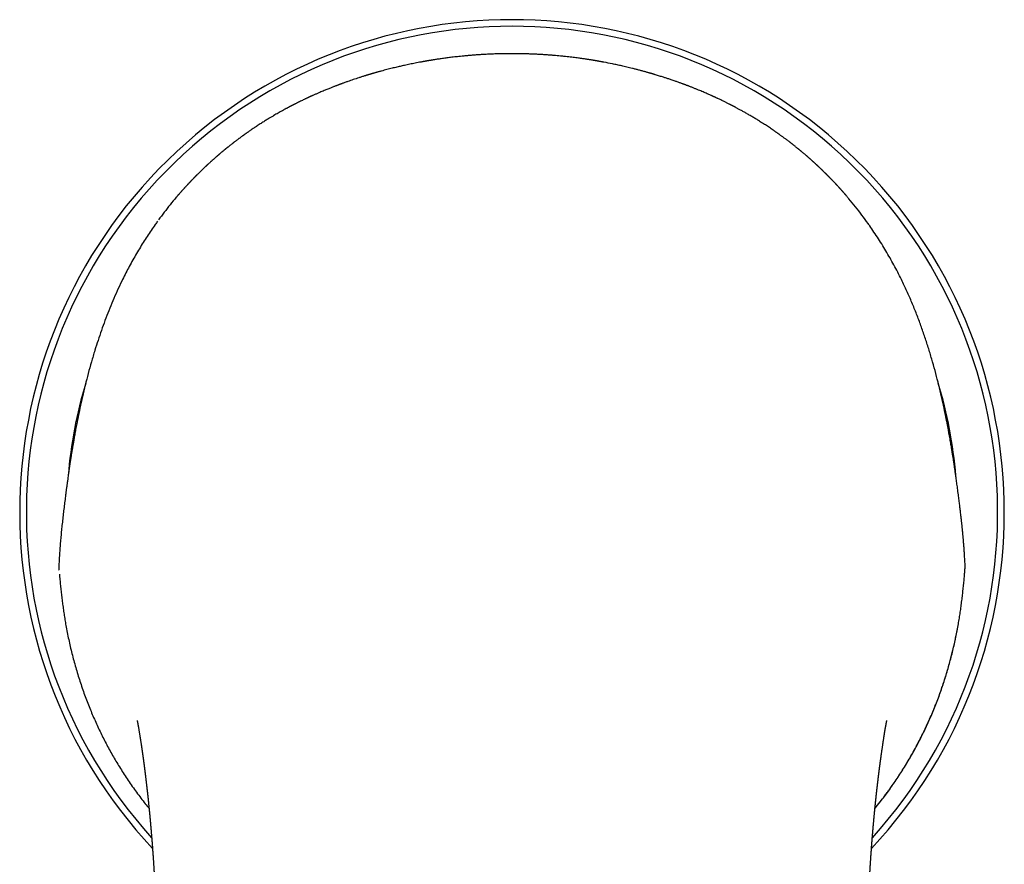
# Model space of a CAD drawing. Header units: millimetres. Extents: x 8 to 595, y 12 to 479.
# Tile 8 of 25: x 284 to 338, y 203 to 249. Entities that reach past the tile are written whole.
import ezdxf

# ---------------------------------------------------------------- set-up
doc = ezdxf.new("R2010")
doc.units = ezdxf.units.MM

msp = doc.modelspace()

# ---------------------------------------------------------------- linework, layer by layer
at = {"color": 7, "linetype": 'Continuous', "lineweight": 30}
for p, q in [((335.693, 218.756), (335.691, 218.761)), ((335.34, 215.958), (335.34, 215.957))]:
    msp.add_line(p, q, dxfattribs=at)
for radius, start, end in [(26.861, 316.9092, 223.0912), (26.5, 317.8941, 222.105), (24.298, 163.1839, 175.3332), (24.298, 4.649, 16.8265)]:
    msp.add_arc((311, 222.141), radius, start, end, dxfattribs=at)
for points, knots in [([(311, 247.147), (310.913, 247.147), (310.741, 247.147), (310.486, 247.143), (310.24, 247.137), (310, 247.129), (309.769, 247.12), (309.545, 247.109), (309.322, 247.096), (309.101, 247.081), (308.881, 247.065), (308.67, 247.048), (308.469, 247.03), (308.282, 247.012), (308.11, 246.994), (307.951, 246.977), (307.799, 246.959), (307.655, 246.942), (307.518, 246.925), (307.39, 246.908), (307.264, 246.891), (307.144, 246.874), (307.028, 246.857), (306.921, 246.841), (306.823, 246.826), (306.737, 246.813), (306.661, 246.8), (306.596, 246.79), (306.538, 246.78), (306.488, 246.772), (306.445, 246.765), (306.409, 246.759), (306.382, 246.754), (306.363, 246.751), (306.35, 246.748), (306.341, 246.747), (306.333, 246.746), (306.323, 246.744), (306.309, 246.741), (306.288, 246.738), (306.259, 246.733), (306.223, 246.726), (306.178, 246.718), (306.127, 246.709), (306.071, 246.699), (306.013, 246.688), (305.868, 246.661), (305.648, 246.618), (305.353, 246.557), (305.128, 246.508), (304.958, 246.47), (304.84, 246.443), (304.717, 246.414), (304.588, 246.383), (304.455, 246.351), (304.318, 246.316), (304.176, 246.28), (304.029, 246.241), (303.904, 246.208), (303.805, 246.18), (303.733, 246.16), (303.664, 246.141), (303.601, 246.123), (303.542, 246.107), (303.491, 246.092), (303.447, 246.079), (303.411, 246.069), (303.377, 246.059), (303.349, 246.051), (303.327, 246.044), (303.313, 246.04), (303.301, 246.036), (303.286, 246.032), (303.267, 246.026), (303.242, 246.019), (303.211, 246.01), (303.175, 245.999), (303.136, 245.987), (303.092, 245.974), (303.046, 245.96), (303, 245.945), (302.916, 245.92), (302.797, 245.882), (302.643, 245.833), (302.491, 245.783), (302.341, 245.733), (302.195, 245.683), (302.043, 245.63), (301.888, 245.575), (301.767, 245.531), (301.69, 245.503), (301.656, 245.49), (301.628, 245.48), (301.604, 245.471), (301.586, 245.464), (301.564, 245.456), (301.534, 245.445), (301.491, 245.429), (301.442, 245.41), (301.385, 245.388), (301.321, 245.364), (301.25, 245.336), (301.172, 245.306), (301.087, 245.272), (300.996, 245.235), (300.899, 245.196), (300.796, 245.154), (300.688, 245.109), (300.573, 245.061), (300.472, 245.017), (300.384, 244.979), (300.311, 244.947), (300.24, 244.916), (300.174, 244.886), (300.122, 244.863), (300.083, 244.845), (300.056, 244.833), (300.031, 244.822), (300.011, 244.813), (299.995, 244.805), (299.984, 244.8), (299.973, 244.795), (299.957, 244.788), (299.934, 244.778), (299.904, 244.764), (299.866, 244.746), (299.821, 244.725), (299.772, 244.702), (299.72, 244.678), (299.614, 244.627), (299.454, 244.55), (299.296, 244.472), (299.193, 244.42), (299.149, 244.398), (299.109, 244.377), (299.074, 244.359), (299.043, 244.344), (299.018, 244.331), (298.996, 244.319), (298.977, 244.309), (298.959, 244.3), (298.94, 244.29), (298.918, 244.279), (298.893, 244.266), (298.862, 244.249), (298.824, 244.229), (298.78, 244.206), (298.731, 244.18), (298.663, 244.143), (298.576, 244.096), (298.469, 244.037), (298.357, 243.975), (298.24, 243.909), (298.118, 243.839), (297.991, 243.765), (297.859, 243.687), (297.739, 243.615), (297.634, 243.55), (297.543, 243.494), (297.45, 243.437), (297.357, 243.378), (297.257, 243.314), (297.155, 243.248), (297.053, 243.181), (296.958, 243.118), (296.871, 243.059), (296.792, 243.006), (296.721, 242.957), (296.658, 242.914), (296.602, 242.875), (296.557, 242.844), (296.521, 242.818), (296.494, 242.799), (296.472, 242.784), (296.457, 242.773), (296.443, 242.763), (296.424, 242.75), (296.401, 242.733), (296.374, 242.714), (296.344, 242.693), (296.313, 242.67), (296.282, 242.647), (296.242, 242.618), (296.196, 242.585), (296.146, 242.548), (296.101, 242.514), (296.058, 242.482), (296.014, 242.449), (295.967, 242.414), (295.916, 242.376), (295.872, 242.342), (295.837, 242.315), (295.812, 242.296), (295.792, 242.28), (295.776, 242.268), (295.765, 242.259), (295.756, 242.253), (295.748, 242.246), (295.737, 242.237), (295.722, 242.226), (295.696, 242.206), (295.659, 242.176), (295.613, 242.14), (295.569, 242.105), (295.527, 242.072), (295.493, 242.045), (295.466, 242.023), (295.443, 242.005), (295.421, 241.986), (295.398, 241.968), (295.374, 241.949), (295.353, 241.931), (295.334, 241.916), (295.321, 241.905), (295.312, 241.898), (295.303, 241.89), (295.292, 241.882), (295.279, 241.871), (295.261, 241.856), (295.239, 241.837), (295.212, 241.815), (295.183, 241.791), (295.151, 241.764), (295.116, 241.734), (295.078, 241.703), (295.044, 241.673), (295.011, 241.646), (294.984, 241.622), (294.961, 241.603), (294.944, 241.588), (294.928, 241.574), (294.909, 241.558), (294.885, 241.537), (294.845, 241.502), (294.792, 241.456), (294.737, 241.407), (294.693, 241.368), (294.66, 241.339), (294.63, 241.312), (294.601, 241.286), (294.567, 241.255), (294.527, 241.219), (294.482, 241.178), (294.446, 241.145), (294.418, 241.119), (294.4, 241.103), (294.382, 241.086), (294.365, 241.07), (294.35, 241.056), (294.339, 241.045), (294.33, 241.038), (294.323, 241.031), (294.313, 241.022), (294.299, 241.008), (294.279, 240.989), (294.255, 240.967), (294.207, 240.922), (294.139, 240.857), (294.062, 240.783), (293.992, 240.715), (293.924, 240.648), (293.859, 240.583), (293.811, 240.536), (293.783, 240.508), (293.765, 240.489), (293.746, 240.47), (293.726, 240.45), (293.705, 240.429), (293.686, 240.409), (293.669, 240.392), (293.656, 240.379), (293.646, 240.368), (293.635, 240.357), (293.622, 240.344), (293.607, 240.328), (293.589, 240.31), (293.569, 240.29), (293.548, 240.268), (293.527, 240.246), (293.506, 240.224), (293.488, 240.205), (293.474, 240.19), (293.464, 240.18), (293.455, 240.17), (293.444, 240.159), (293.43, 240.143), (293.409, 240.122), (293.385, 240.096), (293.358, 240.068), (293.331, 240.038), (293.305, 240.011), (293.284, 239.988), (293.267, 239.97), (293.249, 239.951), (293.228, 239.928), (293.205, 239.902), (293.178, 239.874), (293.153, 239.846), (293.131, 239.822), (293.115, 239.804), (293.1, 239.788), (293.086, 239.772), (293.069, 239.754), (293.05, 239.732), (293.029, 239.708), (293.004, 239.681), (292.976, 239.65), (292.946, 239.616), (292.919, 239.585), (292.894, 239.557), (292.87, 239.53), (292.846, 239.502), (292.82, 239.472), (292.791, 239.439), (292.762, 239.405), (292.742, 239.382), (292.733, 239.371)], [0, 0, 0, 0, 0.0125378, 0.024712, 0.0365231, 0.0479716, 0.059058, 0.0697826, 0.0801458, 0.0911284, 0.1016746, 0.1117848, 0.1214593, 0.1306985, 0.1387201, 0.1463823, 0.1536851, 0.1606286, 0.1672128, 0.1734376, 0.1793031, 0.1853399, 0.1909418, 0.1961087, 0.2008406, 0.2051375, 0.2086663, 0.2118356, 0.2146454, 0.2170957, 0.2191865, 0.2209179, 0.2222899, 0.2231157, 0.2237196, 0.2241035, 0.2244417, 0.2248702, 0.2255536, 0.2265259, 0.2279543, 0.2297435, 0.2318935, 0.2344041, 0.2372174, 0.2400626, 0.2429052, 0.2584948, 0.2723501, 0.2861452, 0.2916911, 0.2974864, 0.3035591, 0.3099091, 0.3165363, 0.3233149, 0.3303606, 0.3376731, 0.3452521, 0.3489465, 0.352591, 0.3560065, 0.3591907, 0.3621436, 0.3648652, 0.3668415, 0.3686751, 0.3703662, 0.3718678, 0.3729644, 0.3736291, 0.3740781, 0.374789, 0.375779, 0.3770481, 0.3785963, 0.3804234, 0.3824015, 0.3846274, 0.3869917, 0.3893498, 0.391701, 0.3996021, 0.4074248, 0.4151697, 0.4228374, 0.4303753, 0.4376598, 0.4461918, 0.4543413, 0.4563445, 0.4580864, 0.4595594, 0.4607634, 0.4616985, 0.4624192, 0.4642081, 0.4663996, 0.4689655, 0.4719059, 0.4752208, 0.4789103, 0.4829746, 0.4874117, 0.4921939, 0.4973117, 0.5026647, 0.5083407, 0.5143396, 0.5206605, 0.5244086, 0.528261, 0.5321651, 0.5357254, 0.5388604, 0.5404337, 0.5418732, 0.543179, 0.5443225, 0.5451767, 0.5457265, 0.546084, 0.5469272, 0.5481581, 0.5497767, 0.5517828, 0.554176, 0.5569071, 0.5596958, 0.5624979, 0.5738404, 0.5854005, 0.588017, 0.5904453, 0.5926089, 0.5945079, 0.5961424, 0.5975124, 0.598618, 0.599711, 0.6006282, 0.6015891, 0.6027541, 0.6041236, 0.6056976, 0.6078154, 0.6102175, 0.6129039, 0.6158412, 0.6213506, 0.6271649, 0.6332855, 0.6397139, 0.6464514, 0.6534989, 0.6608569, 0.6685262, 0.6735063, 0.6786098, 0.6838365, 0.6891864, 0.6944496, 0.7007639, 0.7066472, 0.7120989, 0.7171187, 0.7217063, 0.7257912, 0.729459, 0.7327097, 0.7355435, 0.7373877, 0.739002, 0.7403951, 0.741113, 0.7418124, 0.7428796, 0.744386, 0.7459073, 0.7477099, 0.7496436, 0.7515156, 0.7533251, 0.7566974, 0.7598283, 0.7623688, 0.7648513, 0.7675224, 0.7703886, 0.7734502, 0.7767073, 0.7784538, 0.7799651, 0.7812118, 0.7821939, 0.7829113, 0.7832998, 0.7837831, 0.7844658, 0.785348, 0.7864298, 0.7893902, 0.7922764, 0.7950106, 0.7975927, 0.8000457, 0.8014333, 0.8028417, 0.8042709, 0.805721, 0.807192, 0.8086689, 0.8099011, 0.8106714, 0.8112106, 0.8116851, 0.812352, 0.8132144, 0.8142721, 0.8157698, 0.8175392, 0.8194549, 0.8213088, 0.8238443, 0.8262472, 0.8285171, 0.8306542, 0.8325838, 0.8339229, 0.8350148, 0.8359633, 0.8372041, 0.8387857, 0.8406767, 0.84511, 0.8492801, 0.8517972, 0.8540254, 0.8559553, 0.8578386, 0.8599908, 0.8629248, 0.865939, 0.8692514, 0.87045, 0.8716918, 0.8729768, 0.8742472, 0.8752902, 0.8760738, 0.8766187, 0.877043, 0.8775534, 0.8786885, 0.8801105, 0.8818195, 0.883783, 0.8902315, 0.8962936, 0.9002704, 0.9054745, 0.9111237, 0.914751, 0.9160273, 0.9173846, 0.9188121, 0.9203099, 0.9218779, 0.9234664, 0.9247589, 0.9256343, 0.9263189, 0.9271428, 0.9281303, 0.9292814, 0.9305781, 0.9321748, 0.9337899, 0.9354235, 0.9370756, 0.9386224, 0.939588, 0.9403289, 0.9409882, 0.9417776, 0.9426991, 0.9444759, 0.9464646, 0.9485506, 0.9507337, 0.9529439, 0.9546114, 0.9557245, 0.9571047, 0.95878, 0.9607074, 0.9628363, 0.9651667, 0.9667906, 0.9681248, 0.9692223, 0.9703687, 0.9716051, 0.9733608, 0.9752062, 0.9770526, 0.9795285, 0.9819664, 0.9842893, 0.9863918, 0.988279, 0.9902294, 0.992454, 0.9949378, 0.9976231, 1, 1, 1, 1]), ([(329.267, 239.372), (329.264, 239.375), (329.256, 239.385), (329.241, 239.402), (329.225, 239.421), (329.211, 239.437), (329.2, 239.45), (329.189, 239.462), (329.176, 239.477), (329.16, 239.495), (329.143, 239.514), (329.124, 239.536), (329.104, 239.559), (329.083, 239.583), (329.066, 239.602), (329.05, 239.62), (329.034, 239.639), (329.014, 239.661), (328.993, 239.685), (328.971, 239.709), (328.951, 239.731), (328.93, 239.755), (328.91, 239.776), (328.894, 239.794), (328.883, 239.806), (328.874, 239.816), (328.861, 239.83), (328.843, 239.851), (328.817, 239.879), (328.786, 239.912), (328.758, 239.943), (328.733, 239.97), (328.716, 239.989), (328.7, 240.005), (328.685, 240.022), (328.663, 240.046), (328.634, 240.077), (328.597, 240.115), (328.561, 240.153), (328.527, 240.19), (328.493, 240.224), (328.465, 240.254), (328.442, 240.278), (328.422, 240.299), (328.401, 240.32), (328.379, 240.342), (328.359, 240.363), (328.341, 240.382), (328.325, 240.398), (328.31, 240.413), (328.291, 240.432), (328.268, 240.456), (328.24, 240.484), (328.21, 240.514), (328.183, 240.541), (328.161, 240.564), (328.145, 240.579), (328.131, 240.593), (328.117, 240.607), (328.098, 240.626), (328.072, 240.651), (328.039, 240.684), (328.009, 240.714), (327.983, 240.739), (327.964, 240.758), (327.947, 240.774), (327.935, 240.785), (327.923, 240.797), (327.909, 240.81), (327.89, 240.829), (327.866, 240.852), (327.84, 240.877), (327.812, 240.903), (327.783, 240.931), (327.754, 240.958), (327.728, 240.983), (327.704, 241.005), (327.684, 241.025), (327.667, 241.04), (327.653, 241.053), (327.64, 241.065), (327.623, 241.082), (327.599, 241.104), (327.567, 241.133), (327.537, 241.161), (327.51, 241.185), (327.488, 241.205), (327.465, 241.226), (327.443, 241.246), (327.423, 241.265), (327.406, 241.279), (327.393, 241.291), (327.382, 241.301), (327.37, 241.312), (327.355, 241.326), (327.336, 241.342), (327.316, 241.36), (327.296, 241.378), (327.273, 241.399), (327.246, 241.422), (327.216, 241.448), (327.187, 241.474), (327.16, 241.498), (327.135, 241.52), (327.114, 241.538), (327.098, 241.552), (327.086, 241.562), (327.074, 241.573), (327.059, 241.586), (327.024, 241.615), (326.972, 241.66), (326.904, 241.718), (326.848, 241.765), (326.804, 241.802), (326.772, 241.829), (326.74, 241.855), (326.711, 241.879), (326.684, 241.901), (326.655, 241.925), (326.622, 241.952), (326.583, 241.984), (326.539, 242.019), (326.493, 242.056), (326.444, 242.095), (326.399, 242.131), (326.361, 242.161), (326.331, 242.185), (326.305, 242.205), (326.283, 242.222), (326.266, 242.235), (326.25, 242.248), (326.232, 242.262), (326.211, 242.278), (326.186, 242.297), (326.154, 242.322), (326.116, 242.351), (326.07, 242.386), (326.021, 242.423), (325.969, 242.462), (325.915, 242.503), (325.858, 242.545), (325.799, 242.588), (325.74, 242.632), (325.683, 242.673), (325.64, 242.704), (325.607, 242.727), (325.585, 242.743), (325.566, 242.757), (325.55, 242.768), (325.54, 242.775), (325.534, 242.78), (325.529, 242.783), (325.52, 242.79), (325.503, 242.802), (325.476, 242.82), (325.443, 242.844), (325.401, 242.873), (325.352, 242.907), (325.284, 242.954), (325.199, 243.013), (325.097, 243.081), (324.992, 243.151), (324.885, 243.222), (324.774, 243.294), (324.661, 243.366), (324.526, 243.452), (324.367, 243.551), (324.183, 243.662), (324.027, 243.755), (323.901, 243.828), (323.81, 243.88), (323.722, 243.931), (323.638, 243.978), (323.556, 244.023), (323.477, 244.067), (323.401, 244.109), (323.331, 244.147), (323.267, 244.181), (323.213, 244.209), (323.169, 244.233), (323.132, 244.252), (323.099, 244.269), (323.071, 244.284), (323.051, 244.295), (323.037, 244.302), (323.027, 244.307), (323.014, 244.314), (322.997, 244.323), (322.974, 244.335), (322.946, 244.349), (322.914, 244.366), (322.879, 244.384), (322.811, 244.418), (322.711, 244.469), (322.591, 244.527), (322.487, 244.579), (322.399, 244.621), (322.314, 244.662), (322.244, 244.695), (322.189, 244.72), (322.148, 244.74), (322.109, 244.758), (322.073, 244.774), (322.043, 244.788), (322.02, 244.798), (322.004, 244.806), (321.99, 244.812), (321.973, 244.82), (321.953, 244.829), (321.929, 244.84), (321.901, 244.852), (321.854, 244.874), (321.786, 244.904), (321.693, 244.945), (321.591, 244.99), (321.48, 245.038), (321.362, 245.088), (321.239, 245.139), (321.105, 245.194), (320.961, 245.253), (320.837, 245.302), (320.743, 245.339), (320.682, 245.363), (320.625, 245.384), (320.575, 245.404), (320.532, 245.42), (320.496, 245.433), (320.468, 245.444), (320.447, 245.452), (320.433, 245.457), (320.421, 245.462), (320.405, 245.468), (320.382, 245.476), (320.355, 245.486), (320.318, 245.5), (320.269, 245.518), (320.207, 245.541), (320.136, 245.566), (320.059, 245.594), (319.98, 245.622), (319.891, 245.653), (319.795, 245.686), (319.694, 245.721), (319.598, 245.753), (319.508, 245.783), (319.423, 245.811), (319.343, 245.837), (319.221, 245.876), (319.053, 245.93), (318.898, 245.977), (318.803, 246.006), (318.772, 246.015), (318.746, 246.023), (318.725, 246.029), (318.709, 246.034), (318.696, 246.038), (318.682, 246.042), (318.664, 246.047), (318.639, 246.054), (318.609, 246.063), (318.575, 246.073), (318.532, 246.085), (318.479, 246.101), (318.414, 246.119), (318.343, 246.139), (318.266, 246.161), (318.185, 246.183), (318.069, 246.215), (317.921, 246.254), (317.745, 246.3), (317.576, 246.343), (317.415, 246.382), (317.262, 246.419), (317.119, 246.452), (316.985, 246.483), (316.858, 246.511), (316.731, 246.539), (316.605, 246.566), (316.366, 246.615), (316.151, 246.657), (315.961, 246.693), (315.909, 246.702), (315.86, 246.711), (315.815, 246.719), (315.776, 246.726), (315.743, 246.732), (315.716, 246.737), (315.694, 246.741), (315.679, 246.743), (315.668, 246.745), (315.66, 246.747), (315.65, 246.748), (315.634, 246.751), (315.61, 246.755), (315.577, 246.761), (315.535, 246.768), (315.483, 246.777), (315.422, 246.787), (315.352, 246.798), (315.276, 246.81), (315.194, 246.823), (315.106, 246.837), (315.011, 246.851), (314.909, 246.866), (314.799, 246.882), (314.681, 246.898), (314.552, 246.915), (314.409, 246.934), (314.254, 246.953), (314.089, 246.972), (313.915, 246.991), (313.738, 247.01), (313.558, 247.027), (313.375, 247.044), (313.185, 247.06), (312.988, 247.075), (312.782, 247.089), (312.569, 247.102), (312.355, 247.114), (312.14, 247.124), (311.925, 247.132), (311.703, 247.139), (311.474, 247.143), (311.239, 247.147), (311.08, 247.147), (311, 247.147)], [0, 0, 0, 0, 0.000654, 0.002266, 0.003687, 0.004924, 0.005767, 0.006604, 0.007698, 0.00906, 0.010545, 0.011982, 0.013899, 0.015695, 0.017149, 0.018281, 0.019627, 0.021302, 0.02325, 0.024849, 0.026534, 0.028302, 0.030101, 0.031273, 0.032179, 0.032846, 0.033517, 0.035278, 0.037369, 0.039803, 0.042582, 0.044271, 0.045645, 0.046777, 0.047978, 0.049283, 0.052009, 0.054864, 0.057785, 0.060445, 0.062962, 0.065507, 0.066913, 0.068412, 0.070006, 0.071693, 0.073346, 0.074697, 0.075793, 0.0769, 0.078093, 0.080003, 0.08209, 0.08435, 0.086771, 0.08815, 0.089292, 0.090257, 0.091287, 0.092407, 0.094476, 0.09688, 0.099661, 0.101103, 0.102579, 0.103782, 0.104659, 0.105243, 0.106313, 0.1077, 0.109405, 0.111321, 0.113319, 0.115397, 0.117557, 0.11931, 0.121034, 0.122498, 0.123689, 0.124606, 0.125437, 0.126383, 0.128213, 0.130403, 0.133034, 0.134428, 0.13592, 0.13751, 0.139134, 0.140522, 0.141645, 0.142504, 0.143134, 0.143923, 0.144976, 0.146265, 0.147641, 0.149003, 0.15035, 0.152366, 0.154349, 0.1563, 0.1582, 0.159863, 0.161237, 0.162269, 0.163045, 0.163674, 0.164655, 0.166051, 0.170472, 0.174903, 0.179327, 0.181399, 0.183463, 0.185519, 0.187425, 0.189038, 0.19078, 0.19286, 0.195394, 0.198181, 0.201102, 0.204158, 0.207348, 0.209467, 0.211353, 0.212961, 0.214291, 0.215344, 0.216157, 0.217268, 0.218646, 0.220174, 0.221827, 0.224404, 0.227236, 0.230249, 0.233375, 0.236613, 0.240069, 0.243644, 0.247289, 0.250671, 0.253733, 0.255119, 0.256429, 0.25765, 0.258592, 0.259179, 0.25944, 0.259691, 0.26002, 0.261118, 0.262658, 0.26464, 0.267064, 0.269931, 0.273239, 0.278948, 0.284837, 0.290862, 0.297023, 0.303319, 0.309752, 0.31632, 0.326324, 0.336628, 0.34723, 0.352331, 0.357459, 0.362351, 0.366961, 0.37129, 0.375795, 0.37995, 0.383756, 0.387212, 0.39032, 0.392517, 0.3945, 0.396267, 0.397818, 0.399071, 0.399626, 0.400082, 0.400709, 0.401644, 0.402888, 0.404411, 0.406223, 0.408134, 0.410065, 0.41713, 0.42446, 0.42926, 0.433991, 0.438549, 0.442934, 0.445161, 0.44734, 0.449472, 0.451433, 0.45303, 0.454262, 0.455028, 0.455673, 0.456526, 0.4576, 0.458894, 0.460401, 0.461982, 0.466458, 0.471123, 0.476756, 0.482641, 0.48881, 0.495279, 0.502049, 0.509842, 0.517997, 0.5213, 0.524596, 0.527561, 0.530148, 0.532392, 0.534244, 0.535703, 0.53677, 0.537444, 0.537881, 0.538717, 0.539924, 0.541342, 0.542955, 0.545718, 0.548915, 0.552546, 0.55661, 0.560791, 0.564829, 0.570293, 0.575471, 0.580364, 0.58497, 0.589291, 0.593325, 0.597177, 0.607922, 0.618913, 0.620673, 0.622233, 0.623548, 0.624619, 0.625446, 0.626027, 0.626566, 0.627495, 0.628781, 0.630334, 0.632021, 0.633841, 0.636795, 0.640044, 0.643587, 0.647425, 0.651548, 0.655703, 0.664861, 0.673622, 0.681985, 0.689949, 0.697515, 0.704682, 0.711074, 0.717273, 0.723486, 0.729711, 0.73595, 0.758615, 0.76117, 0.763727, 0.766206, 0.768402, 0.770308, 0.771922, 0.773246, 0.774276, 0.775016, 0.775481, 0.775832, 0.776187, 0.776971, 0.778137, 0.779685, 0.781767, 0.784288, 0.787247, 0.790645, 0.794482, 0.79835, 0.802581, 0.807174, 0.812129, 0.817447, 0.823128, 0.829171, 0.836236, 0.84374, 0.851682, 0.860063, 0.868882, 0.87728, 0.88604, 0.895164, 0.904651, 0.914501, 0.924715, 0.935293, 0.94531, 0.955633, 0.966264, 0.977201, 0.988447, 1, 1, 1, 1]), ([(292.734, 239.37), (292.717, 239.351), (292.585, 239.2), (292.347, 238.909), (292.023, 238.5), (291.817, 238.221), (291.714, 238.082)], [0, 0, 0, 0, 0.047408, 0.365958, 0.684492, 1, 1, 1, 1]), ([(330.489, 237.798), (330.47, 237.825), (330.344, 238.009), (330.096, 238.342), (329.745, 238.796), (329.467, 239.138), (329.303, 239.326), (329.265, 239.37)], [0, 0, 0, 0, 0.048216, 0.336392, 0.624415, 0.91222, 1, 1, 1, 1]), ([(291.663, 238.011), (291.618, 237.949), (291.497, 237.782), (291.307, 237.506), (291.091, 237.183), (290.878, 236.851), (290.669, 236.511), (290.463, 236.162), (290.263, 235.81), (290.071, 235.456), (289.886, 235.099), (289.768, 234.858), (289.709, 234.738)], [0, 0, 0, 0, 0.0599876, 0.1619113, 0.2637207, 0.365395, 0.4717428, 0.5778939, 0.683822, 0.7895007, 0.8949026, 1, 1, 1, 1]), ([(332.291, 234.738), (332.227, 234.87), (332.097, 235.134), (331.892, 235.525), (331.68, 235.913), (331.46, 236.296), (331.232, 236.675), (330.996, 237.05), (330.759, 237.41), (330.589, 237.659), (330.5, 237.784), (330.489, 237.799)], [0, 0, 0, 0, 0.123986, 0.248122, 0.372389, 0.496769, 0.621242, 0.745791, 0.870396, 0.984645, 1, 1, 1, 1]), ([(289.709, 234.738), (289.624, 234.561), (289.456, 234.206), (289.22, 233.668), (288.998, 233.129), (288.789, 232.59), (288.594, 232.049), (288.411, 231.509), (288.228, 230.936), (288.049, 230.332), (287.875, 229.699), (287.714, 229.066), (287.565, 228.438), (287.427, 227.817), (287.344, 227.412), (287.303, 227.211)], [0, 0, 0, 0, 0.072485, 0.144535, 0.216184, 0.287486, 0.358499, 0.429287, 0.499938, 0.583428, 0.666638, 0.749607, 0.834003, 0.917374, 1, 1, 1, 1]), ([(334.697, 227.211), (334.656, 227.412), (334.573, 227.817), (334.435, 228.438), (334.286, 229.066), (334.125, 229.699), (333.951, 230.332), (333.763, 230.966), (333.56, 231.599), (333.343, 232.23), (333.109, 232.86), (332.856, 233.489), (332.586, 234.117), (332.39, 234.531), (332.291, 234.738)], [0, 0, 0, 0, 0.082621, 0.165993, 0.250395, 0.333355, 0.416566, 0.500067, 0.582499, 0.665141, 0.748122, 0.831536, 0.915475, 1, 1, 1, 1]), ([(287.304, 227.221), (287.293, 227.164), (287.27, 227.052), (287.238, 226.885), (287.207, 226.726), (287.179, 226.574), (287.153, 226.431), (287.128, 226.296), (287.106, 226.171), (287.085, 226.052), (287.066, 225.942), (287.049, 225.839), (287.033, 225.744), (287.018, 225.657), (287.006, 225.582), (286.995, 225.519), (286.987, 225.465), (286.978, 225.411), (286.968, 225.347), (286.955, 225.27), (286.941, 225.18), (286.926, 225.082), (286.909, 224.976), (286.892, 224.862), (286.874, 224.742), (286.855, 224.614), (286.835, 224.478), (286.814, 224.333), (286.792, 224.179), (286.769, 224.017), (286.745, 223.846), (286.721, 223.667), (286.696, 223.48), (286.67, 223.285), (286.653, 223.152), (286.644, 223.085)], [0, 0, 0, 0, 0.041565, 0.082248, 0.120992, 0.157797, 0.192661, 0.225012, 0.255491, 0.284095, 0.310825, 0.33568, 0.35866, 0.379766, 0.398996, 0.41279, 0.42543, 0.438201, 0.452137, 0.471929, 0.493676, 0.517378, 0.543034, 0.570644, 0.599662, 0.630563, 0.663344, 0.698005, 0.735309, 0.774565, 0.815771, 0.858922, 0.904014, 0.951042, 1, 1, 1, 1]), ([(335.356, 223.085), (335.349, 223.143), (335.334, 223.258), (335.311, 223.427), (335.29, 223.587), (335.269, 223.74), (335.25, 223.883), (335.231, 224.018), (335.213, 224.144), (335.196, 224.263), (335.181, 224.374), (335.166, 224.476), (335.152, 224.572), (335.139, 224.659), (335.128, 224.733), (335.118, 224.796), (335.11, 224.85), (335.102, 224.905), (335.092, 224.969), (335.08, 225.046), (335.066, 225.136), (335.05, 225.234), (335.034, 225.34), (335.015, 225.454), (334.996, 225.574), (334.974, 225.702), (334.952, 225.838), (334.927, 225.982), (334.9, 226.136), (334.871, 226.298), (334.841, 226.468), (334.808, 226.646), (334.772, 226.832), (334.735, 227.027), (334.708, 227.158), (334.695, 227.226)], [0, 0, 0, 0, 0.04249, 0.083062, 0.12171, 0.15843, 0.193219, 0.225505, 0.255923, 0.284471, 0.311148, 0.335952, 0.358882, 0.379938, 0.399119, 0.412873, 0.425475, 0.438252, 0.452189, 0.471978, 0.493718, 0.517409, 0.543051, 0.570644, 0.599643, 0.630524, 0.663285, 0.697928, 0.735216, 0.77446, 0.815661, 0.858817, 0.903926, 0.950987, 1, 1, 1, 1]), ([(286.644, 223.084), (286.629, 222.97), (286.6, 222.741), (286.557, 222.392), (286.515, 222.04), (286.475, 221.685), (286.437, 221.327), (286.402, 220.972), (286.37, 220.622), (286.342, 220.277), (286.316, 219.929), (286.295, 219.587), (286.284, 219.36), (286.279, 219.251)], [0, 0, 0, 0, 0.093895, 0.187784, 0.281666, 0.375544, 0.469418, 0.563292, 0.651806, 0.740327, 0.828862, 0.91742, 1, 1, 1, 1]), ([(335.721, 219.255), (335.719, 219.305), (335.714, 219.402), (335.706, 219.545), (335.698, 219.681), (335.69, 219.809), (335.683, 219.93), (335.675, 220.045), (335.667, 220.155), (335.659, 220.262), (335.651, 220.364), (335.643, 220.457), (335.636, 220.542), (335.629, 220.619), (335.623, 220.688), (335.618, 220.749), (335.613, 220.802), (335.609, 220.851), (335.603, 220.915), (335.595, 220.999), (335.586, 221.088), (335.579, 221.163), (335.573, 221.226), (335.566, 221.29), (335.56, 221.356), (335.553, 221.425), (335.545, 221.496), (335.537, 221.572), (335.529, 221.653), (335.519, 221.739), (335.509, 221.833), (335.497, 221.932), (335.485, 222.038), (335.472, 222.149), (335.458, 222.267), (335.443, 222.391), (335.428, 222.52), (335.411, 222.654), (335.394, 222.793), (335.375, 222.937), (335.363, 223.035), (335.356, 223.085)], [0, 0, 0, 0, 0.037655, 0.073578, 0.107773, 0.140242, 0.170987, 0.20001, 0.227312, 0.255359, 0.281327, 0.305216, 0.327029, 0.346765, 0.364424, 0.380007, 0.393515, 0.40541, 0.417616, 0.443106, 0.470604, 0.486286, 0.502554, 0.519408, 0.536847, 0.554873, 0.573884, 0.593517, 0.614838, 0.637848, 0.662548, 0.688941, 0.717027, 0.746809, 0.77829, 0.811472, 0.846359, 0.882286, 0.919865, 0.959101, 1, 1, 1, 1]), ([(286.28, 219.259), (286.279, 219.242), (286.278, 219.212), (286.277, 219.169), (286.277, 219.132), (286.278, 219.098), (286.279, 219.066), (286.28, 219.037), (286.282, 219.011), (286.283, 218.988), (286.284, 218.973), (286.285, 218.965)], [0, 0, 0, 0, 0.166094, 0.310268, 0.435343, 0.543601, 0.664848, 0.762577, 0.839512, 0.925013, 1, 1, 1, 1]), ([(335.694, 218.761), (335.696, 218.788), (335.701, 218.844), (335.709, 218.929), (335.713, 218.995), (335.716, 219.04), (335.717, 219.064), (335.718, 219.087), (335.719, 219.113), (335.72, 219.141), (335.72, 219.171), (335.721, 219.202), (335.72, 219.229), (335.72, 219.244), (335.72, 219.25)], [0, 0, 0, 0, 0.165027, 0.341856, 0.524022, 0.571609, 0.619274, 0.667444, 0.716674, 0.774232, 0.838355, 0.903911, 0.964843, 1, 1, 1, 1]), ([(335.694, 218.751), (335.697, 218.778), (335.702, 218.833), (335.709, 218.918), (335.714, 218.983), (335.716, 219.028), (335.717, 219.051), (335.718, 219.074), (335.719, 219.099), (335.72, 219.126), (335.721, 219.156), (335.721, 219.187), (335.721, 219.216), (335.72, 219.235), (335.72, 219.243)], [0, 0, 0, 0, 0.162353, 0.336324, 0.515643, 0.56249, 0.609384, 0.656739, 0.704988, 0.760628, 0.823333, 0.888072, 0.94893, 1, 1, 1, 1]), ([(286.305, 218.755), (286.314, 218.652), (286.333, 218.444), (286.363, 218.132), (286.396, 217.819), (286.432, 217.505), (286.47, 217.194), (286.512, 216.883), (286.557, 216.575), (286.606, 216.266), (286.642, 216.06), (286.66, 215.957)], [0, 0, 0, 0, 0.111785, 0.223535, 0.335286, 0.447075, 0.558941, 0.668925, 0.779065, 0.889407, 1, 1, 1, 1]), ([(335.34, 215.957), (335.359, 216.064), (335.396, 216.276), (335.446, 216.595), (335.492, 216.912), (335.534, 217.229), (335.572, 217.542), (335.607, 217.853), (335.64, 218.16), (335.669, 218.461), (335.687, 218.659), (335.695, 218.755)], [0, 0, 0, 0, 0.114307, 0.228074, 0.341361, 0.454224, 0.566714, 0.676881, 0.78678, 0.896452, 1, 1, 1, 1]), ([(286.66, 215.957), (286.709, 215.7), (286.806, 215.186), (286.986, 214.421), (287.189, 213.663), (287.419, 212.913), (287.674, 212.172), (287.95, 211.454), (288.245, 210.761), (288.557, 210.091), (288.891, 209.433), (289.249, 208.787), (289.637, 208.141), (290.057, 207.495), (290.511, 206.852), (290.891, 206.345), (291.127, 206.058), (291.196, 205.975)], [0, 0, 0, 0, 0.070849, 0.141676, 0.212475, 0.283241, 0.353972, 0.424669, 0.491297, 0.557902, 0.624492, 0.691077, 0.757671, 0.828478, 0.899521, 0.970657, 1, 1, 1, 1]), ([(330.803, 205.972), (330.9, 206.091), (331.153, 206.401), (331.539, 206.919), (331.963, 207.525), (332.376, 208.16), (332.773, 208.822), (333.151, 209.51), (333.503, 210.21), (333.829, 210.921), (334.129, 211.642), (334.397, 212.361), (334.636, 213.074), (334.847, 213.783), (335.035, 214.5), (335.202, 215.225), (335.294, 215.713), (335.34, 215.958)], [0, 0, 0, 0, 0.041506, 0.108065, 0.174816, 0.241809, 0.312853, 0.383635, 0.454229, 0.52471, 0.595147, 0.665609, 0.732125, 0.798774, 0.865604, 0.932665, 1, 1, 1, 1]), ([(330.803, 205.971), (330.814, 205.984), (330.899, 206.087), (331.054, 206.284), (331.22, 206.499), (331.335, 206.652), (331.404, 206.744), (331.472, 206.836), (331.539, 206.928), (331.606, 207.021), (331.674, 207.117), (331.748, 207.222), (331.829, 207.339), (331.918, 207.468), (332.009, 207.604), (332.104, 207.747), (332.201, 207.897), (332.299, 208.05), (332.398, 208.207), (332.496, 208.368), (332.597, 208.535), (332.699, 208.708), (332.808, 208.897), (332.924, 209.103), (333.047, 209.327), (333.171, 209.56), (333.295, 209.802), (333.421, 210.053), (333.546, 210.314), (333.668, 210.575), (333.786, 210.838), (333.901, 211.102), (334.014, 211.373), (334.126, 211.653), (334.238, 211.94), (334.342, 212.222), (334.439, 212.497), (334.53, 212.764), (334.619, 213.037), (334.706, 213.317), (334.79, 213.603), (334.873, 213.895), (334.951, 214.186), (335.024, 214.474), (335.093, 214.76), (335.159, 215.051), (335.222, 215.348), (335.276, 215.616), (335.307, 215.785), (335.32, 215.853)], [0, 0, 0, 0, 0.004593, 0.036673, 0.068241, 0.078757, 0.089215, 0.099615, 0.109958, 0.120258, 0.130881, 0.141991, 0.15557, 0.169815, 0.184728, 0.200311, 0.216567, 0.233498, 0.25008, 0.267237, 0.284962, 0.303252, 0.322108, 0.34463, 0.367908, 0.391944, 0.416737, 0.442289, 0.468601, 0.495676, 0.521167, 0.547305, 0.574091, 0.601529, 0.629625, 0.658381, 0.683559, 0.709231, 0.735399, 0.762068, 0.789242, 0.816926, 0.845125, 0.871431, 0.898178, 0.925372, 0.953017, 0.981117, 1, 1, 1, 1]), ([(290.55, 210.765), (290.55, 210.765), (290.55, 210.766), (290.55, 210.764), (290.551, 210.761), (290.552, 210.754), (290.554, 210.745), (290.556, 210.734), (290.558, 210.721), (290.561, 210.709), (290.563, 210.698), (290.565, 210.686), (290.567, 210.672), (290.571, 210.654), (290.574, 210.634), (290.578, 210.615), (290.581, 210.597), (290.585, 210.575), (290.59, 210.549), (290.595, 210.523), (290.599, 210.498), (290.603, 210.473), (290.609, 210.439), (290.617, 210.396), (290.626, 210.341), (290.636, 210.284), (290.646, 210.225), (290.656, 210.167), (290.666, 210.106), (290.675, 210.05), (290.683, 210), (290.69, 209.957), (290.696, 209.918), (290.703, 209.878), (290.709, 209.837), (290.716, 209.795), (290.722, 209.757), (290.727, 209.722), (290.732, 209.688), (290.738, 209.651), (290.744, 209.61), (290.751, 209.566), (290.758, 209.521), (290.765, 209.477), (290.771, 209.437), (290.775, 209.405), (290.779, 209.382), (290.781, 209.367), (290.783, 209.353), (290.786, 209.337), (290.788, 209.317), (290.792, 209.293), (290.796, 209.268), (290.8, 209.241), (290.804, 209.214), (290.807, 209.188), (290.81, 209.167), (290.813, 209.149), (290.816, 209.129), (290.819, 209.104), (290.824, 209.075), (290.828, 209.047), (290.831, 209.022), (290.834, 209.002), (290.836, 208.986), (290.838, 208.971), (290.841, 208.953), (290.844, 208.929), (290.848, 208.903), (290.852, 208.876), (290.855, 208.85), (290.859, 208.825), (290.862, 208.803), (290.865, 208.784), (290.867, 208.768), (290.869, 208.753), (290.871, 208.736), (290.874, 208.715), (290.877, 208.69), (290.881, 208.663), (290.885, 208.634), (290.889, 208.605), (290.893, 208.575), (290.897, 208.547), (290.9, 208.522), (290.903, 208.502), (290.905, 208.486), (290.907, 208.47), (290.91, 208.451), (290.913, 208.428), (290.916, 208.402), (290.92, 208.375), (290.924, 208.347), (290.927, 208.318), (290.931, 208.293), (290.933, 208.272), (290.935, 208.256), (290.937, 208.241), (290.94, 208.224), (290.942, 208.203), (290.945, 208.18), (290.948, 208.157), (290.951, 208.136), (290.954, 208.11), (290.958, 208.082), (290.962, 208.052), (290.964, 208.032), (290.966, 208.017), (290.968, 208.004), (290.97, 207.987), (290.973, 207.965), (290.976, 207.942), (290.978, 207.919), (290.982, 207.893), (290.985, 207.866), (290.989, 207.837), (290.992, 207.813), (290.994, 207.792), (290.996, 207.775), (290.999, 207.756), (291.001, 207.735), (291.004, 207.709), (291.009, 207.673), (291.014, 207.63), (291.02, 207.582), (291.025, 207.537), (291.03, 207.494), (291.036, 207.449), (291.042, 207.4), (291.048, 207.349), (291.054, 207.298), (291.059, 207.25), (291.064, 207.205), (291.069, 207.161), (291.074, 207.121), (291.078, 207.083), (291.082, 207.049), (291.086, 207.015), (291.09, 206.984), (291.092, 206.959), (291.094, 206.941), (291.096, 206.924), (291.099, 206.901), (291.102, 206.87), (291.107, 206.83), (291.112, 206.782), (291.117, 206.738), (291.121, 206.703), (291.123, 206.682), (291.125, 206.665), (291.126, 206.65), (291.128, 206.633), (291.131, 206.609), (291.134, 206.58), (291.138, 206.546), (291.141, 206.511), (291.145, 206.475), (291.149, 206.44), (291.152, 206.409), (291.155, 206.383), (291.157, 206.364), (291.159, 206.347), (291.16, 206.329), (291.163, 206.307), (291.165, 206.283), (291.168, 206.259), (291.17, 206.236), (291.173, 206.203), (291.178, 206.162), (291.182, 206.122), (291.185, 206.093), (291.187, 206.07), (291.19, 206.043), (291.193, 206.011), (291.196, 205.977), (291.199, 205.944), (291.203, 205.909), (291.206, 205.873), (291.21, 205.838), (291.213, 205.806), (291.216, 205.78), (291.218, 205.759), (291.219, 205.743), (291.22, 205.729), (291.222, 205.713), (291.224, 205.693), (291.226, 205.669), (291.229, 205.645), (291.231, 205.621), (291.233, 205.597), (291.236, 205.57), (291.238, 205.541), (291.241, 205.51), (291.244, 205.484), (291.246, 205.461), (291.248, 205.437), (291.251, 205.41), (291.254, 205.378), (291.257, 205.344), (291.261, 205.301), (291.265, 205.248), (291.271, 205.19), (291.276, 205.135), (291.28, 205.084), (291.284, 205.037), (291.288, 204.991), (291.292, 204.946), (291.296, 204.905), (291.299, 204.872), (291.3, 204.851), (291.302, 204.833), (291.303, 204.82), (291.304, 204.807), (291.306, 204.791), (291.308, 204.767), (291.31, 204.736), (291.313, 204.699), (291.317, 204.654), (291.321, 204.603), (291.325, 204.558), (291.328, 204.52), (291.33, 204.495), (291.332, 204.473), (291.333, 204.456), (291.335, 204.442), (291.336, 204.428), (291.338, 204.402), (291.341, 204.364), (291.344, 204.322), (291.347, 204.287), (291.349, 204.261), (291.351, 204.233), (291.353, 204.205), (291.356, 204.176), (291.358, 204.149), (291.36, 204.126), (291.361, 204.107), (291.362, 204.091), (291.364, 204.073), (291.366, 204.049), (291.368, 204.02), (291.37, 203.988), (291.373, 203.957), (291.375, 203.928), (291.377, 203.901), (291.379, 203.871), (291.381, 203.84), (291.384, 203.807), (291.386, 203.772), (291.389, 203.733), (291.392, 203.69), (291.396, 203.643), (291.399, 203.596), (291.402, 203.551), (291.405, 203.507), (291.408, 203.466), (291.411, 203.43), (291.413, 203.398), (291.415, 203.361), (291.419, 203.315), (291.422, 203.259), (291.426, 203.199), (291.43, 203.149), (291.432, 203.11), (291.434, 203.083), (291.436, 203.057), (291.437, 203.033), (291.439, 203.015), (291.439, 203.001), (291.44, 202.99), (291.441, 202.977), (291.442, 202.956), (291.444, 202.926), (291.447, 202.89), (291.449, 202.848), (291.452, 202.798), (291.456, 202.739), (291.46, 202.669), (291.464, 202.605), (291.467, 202.548), (291.47, 202.499), (291.473, 202.449), (291.476, 202.398), (291.479, 202.349), (291.481, 202.307), (291.483, 202.272), (291.485, 202.244), (291.486, 202.221), (291.487, 202.2), (291.489, 202.173), (291.491, 202.141), (291.493, 202.101), (291.495, 202.056), (291.498, 202.009), (291.502, 201.933), (291.507, 201.828), (291.514, 201.693), (291.521, 201.559), (291.526, 201.457), (291.529, 201.389), (291.531, 201.355), (291.532, 201.32), (291.534, 201.287), (291.535, 201.257), (291.536, 201.232), (291.537, 201.213), (291.538, 201.199), (291.538, 201.19), (291.539, 201.183), (291.539, 201.176), (291.539, 201.168), (291.54, 201.159), (291.54, 201.145), (291.541, 201.122), (291.543, 201.092), (291.544, 201.055), (291.546, 201.011), (291.549, 200.959), (291.551, 200.9), (291.554, 200.835), (291.557, 200.76), (291.561, 200.676), (291.565, 200.583), (291.569, 200.482), (291.573, 200.373), (291.578, 200.255), (291.582, 200.133), (291.587, 200.005), (291.592, 199.872), (291.596, 199.732), (291.601, 199.585), (291.606, 199.431), (291.611, 199.269), (291.616, 199.101), (291.622, 198.925), (291.627, 198.742), (291.633, 198.553), (291.639, 198.358), (291.645, 198.157), (291.652, 197.949), (291.657, 197.809), (291.659, 197.737)], [0, 0, 0, 0, 0.000283, 0.001264, 0.00215, 0.00329, 0.004635, 0.006181, 0.007964, 0.009458, 0.010767, 0.011946, 0.013384, 0.015267, 0.017696, 0.01973, 0.021566, 0.023705, 0.0268, 0.029449, 0.031995, 0.034461, 0.036735, 0.042437, 0.047154, 0.053019, 0.058648, 0.064031, 0.069623, 0.07553, 0.07955, 0.083575, 0.087049, 0.090293, 0.094359, 0.098067, 0.101606, 0.104448, 0.107449, 0.110642, 0.114217, 0.118207, 0.122225, 0.126042, 0.129559, 0.132729, 0.13426, 0.135559, 0.136631, 0.137908, 0.139671, 0.141739, 0.143848, 0.146213, 0.148626, 0.150845, 0.152633, 0.15399, 0.155489, 0.157704, 0.160302, 0.16288, 0.164875, 0.166548, 0.16779, 0.168896, 0.170426, 0.172373, 0.174703, 0.177013, 0.179183, 0.181214, 0.183103, 0.184729, 0.185998, 0.187077, 0.188476, 0.19023, 0.192333, 0.194549, 0.19698, 0.199404, 0.201821, 0.204224, 0.206346, 0.207912, 0.209132, 0.210265, 0.211843, 0.213845, 0.215954, 0.218093, 0.220481, 0.222888, 0.224989, 0.226664, 0.227918, 0.228932, 0.230334, 0.232122, 0.234028, 0.235851, 0.23759, 0.239245, 0.242062, 0.244456, 0.246339, 0.247086, 0.248051, 0.249438, 0.251247, 0.253213, 0.255037, 0.25672, 0.259438, 0.26168, 0.263608, 0.265168, 0.266577, 0.267902, 0.269569, 0.271651, 0.274023, 0.278115, 0.28197, 0.285488, 0.288806, 0.292272, 0.296092, 0.300345, 0.304498, 0.308212, 0.311633, 0.314952, 0.318547, 0.321099, 0.323752, 0.326505, 0.329198, 0.330938, 0.332324, 0.333557, 0.334959, 0.337604, 0.340734, 0.344429, 0.348697, 0.350926, 0.352598, 0.353706, 0.354775, 0.356113, 0.35772, 0.360249, 0.362893, 0.365586, 0.368327, 0.371117, 0.373666, 0.375658, 0.377098, 0.378104, 0.379494, 0.381268, 0.38319, 0.385028, 0.386782, 0.388451, 0.392608, 0.396163, 0.397752, 0.399251, 0.401301, 0.403949, 0.40658, 0.409108, 0.411532, 0.414484, 0.417252, 0.419663, 0.421666, 0.423258, 0.424442, 0.425208, 0.426421, 0.428084, 0.429963, 0.431803, 0.433604, 0.435367, 0.43709, 0.439741, 0.442063, 0.444012, 0.445593, 0.447304, 0.449416, 0.451881, 0.454421, 0.457009, 0.461784, 0.466207, 0.470211, 0.473988, 0.47782, 0.480803, 0.484179, 0.487983, 0.489886, 0.491528, 0.492838, 0.493815, 0.494461, 0.495729, 0.497507, 0.499795, 0.502593, 0.505892, 0.509691, 0.513989, 0.516038, 0.518039, 0.519634, 0.520807, 0.521799, 0.522859, 0.523987, 0.527444, 0.531418, 0.53326, 0.535195, 0.537223, 0.539344, 0.541547, 0.543516, 0.54536, 0.54669, 0.547636, 0.548918, 0.550686, 0.55292, 0.555386, 0.557692, 0.559833, 0.561808, 0.563618, 0.566278, 0.568665, 0.571056, 0.573897, 0.577191, 0.580675, 0.584188, 0.587436, 0.590703, 0.593729, 0.596362, 0.598601, 0.600792, 0.60455, 0.608658, 0.613031, 0.617705, 0.619627, 0.621597, 0.623599, 0.625337, 0.626702, 0.627694, 0.628335, 0.628979, 0.63067, 0.632871, 0.635577, 0.638608, 0.641874, 0.646509, 0.651548, 0.656955, 0.660367, 0.663905, 0.66757, 0.671362, 0.675019, 0.678082, 0.680617, 0.682623, 0.684098, 0.685502, 0.68736, 0.68971, 0.692553, 0.695845, 0.699237, 0.702654, 0.712179, 0.721896, 0.731659, 0.74125, 0.743733, 0.746204, 0.748664, 0.751108, 0.753302, 0.755098, 0.756441, 0.757422, 0.758039, 0.758434, 0.758905, 0.75946, 0.760099, 0.760824, 0.762616, 0.76478, 0.767316, 0.770472, 0.774121, 0.778264, 0.782901, 0.788033, 0.794017, 0.800561, 0.807665, 0.815332, 0.823561, 0.832352, 0.841156, 0.85046, 0.860263, 0.870564, 0.881362, 0.892657, 0.904452, 0.916748, 0.929547, 0.942852, 0.956411, 0.970457, 0.984987, 1, 1, 1, 1]), ([(330.341, 197.737), (330.343, 197.812), (330.348, 197.959), (330.355, 198.176), (330.362, 198.384), (330.368, 198.585), (330.374, 198.778), (330.38, 198.962), (330.385, 199.135), (330.39, 199.295), (330.394, 199.443), (330.399, 199.585), (330.403, 199.721), (330.408, 199.849), (330.412, 199.976), (330.417, 200.101), (330.421, 200.223), (330.426, 200.337), (330.43, 200.442), (330.434, 200.538), (330.437, 200.625), (330.44, 200.702), (330.443, 200.771), (330.446, 200.831), (330.448, 200.884), (330.45, 200.931), (330.452, 200.971), (330.453, 201.008), (330.455, 201.041), (330.456, 201.07), (330.457, 201.095), (330.458, 201.112), (330.458, 201.121), (330.459, 201.126), (330.459, 201.132), (330.459, 201.142), (330.46, 201.157), (330.461, 201.178), (330.463, 201.21), (330.465, 201.254), (330.467, 201.308), (330.47, 201.369), (330.473, 201.434), (330.477, 201.507), (330.48, 201.584), (330.484, 201.663), (330.488, 201.737), (330.492, 201.807), (330.495, 201.873), (330.498, 201.937), (330.502, 202), (330.504, 202.051), (330.506, 202.086), (330.507, 202.104), (330.508, 202.116), (330.509, 202.13), (330.51, 202.151), (330.511, 202.18), (330.513, 202.215), (330.516, 202.256), (330.518, 202.302), (330.521, 202.353), (330.524, 202.406), (330.527, 202.461), (330.531, 202.518), (330.534, 202.577), (330.538, 202.638), (330.542, 202.701), (330.545, 202.754), (330.548, 202.796), (330.549, 202.824), (330.551, 202.852), (330.553, 202.877), (330.554, 202.896), (330.555, 202.909), (330.555, 202.92), (330.556, 202.931), (330.557, 202.945), (330.558, 202.965), (330.56, 202.992), (330.562, 203.027), (330.565, 203.065), (330.567, 203.104), (330.57, 203.14), (330.572, 203.172), (330.574, 203.202), (330.576, 203.23), (330.577, 203.257), (330.579, 203.281), (330.58, 203.301), (330.582, 203.318), (330.583, 203.336), (330.584, 203.359), (330.586, 203.387), (330.589, 203.425), (330.592, 203.471), (330.596, 203.52), (330.599, 203.565), (330.602, 203.603), (330.604, 203.636), (330.606, 203.661), (330.607, 203.684), (330.609, 203.709), (330.611, 203.74), (330.614, 203.775), (330.617, 203.814), (330.62, 203.852), (330.622, 203.89), (330.625, 203.927), (330.628, 203.962), (330.63, 203.993), (330.632, 204.017), (330.634, 204.037), (330.635, 204.057), (330.637, 204.082), (330.639, 204.114), (330.642, 204.149), (330.645, 204.19), (330.649, 204.236), (330.653, 204.287), (330.657, 204.335), (330.66, 204.379), (330.664, 204.42), (330.667, 204.458), (330.669, 204.491), (330.672, 204.52), (330.674, 204.547), (330.677, 204.578), (330.679, 204.613), (330.682, 204.647), (330.685, 204.676), (330.687, 204.697), (330.688, 204.714), (330.689, 204.726), (330.69, 204.735), (330.69, 204.743), (330.692, 204.756), (330.693, 204.777), (330.696, 204.807), (330.699, 204.843), (330.702, 204.883), (330.705, 204.919), (330.708, 204.95), (330.71, 204.974), (330.712, 204.998), (330.715, 205.023), (330.717, 205.046), (330.718, 205.066), (330.72, 205.082), (330.722, 205.105), (330.725, 205.139), (330.729, 205.186), (330.733, 205.229), (330.736, 205.266), (330.739, 205.296), (330.742, 205.326), (330.745, 205.357), (330.747, 205.384), (330.749, 205.406), (330.751, 205.422), (330.752, 205.437), (330.753, 205.453), (330.755, 205.474), (330.758, 205.498), (330.761, 205.531), (330.764, 205.569), (330.768, 205.612), (330.772, 205.649), (330.775, 205.678), (330.777, 205.7), (330.779, 205.721), (330.781, 205.743), (330.784, 205.771), (330.787, 205.801), (330.79, 205.835), (330.793, 205.871), (330.797, 205.907), (330.8, 205.939), (330.803, 205.969), (330.806, 206), (330.81, 206.035), (330.814, 206.075), (330.817, 206.113), (330.821, 206.147), (330.824, 206.177), (330.827, 206.207), (330.83, 206.236), (330.833, 206.262), (330.835, 206.283), (330.837, 206.3), (330.838, 206.315), (330.84, 206.332), (330.842, 206.353), (330.845, 206.377), (330.847, 206.403), (330.85, 206.429), (330.853, 206.454), (330.856, 206.481), (330.859, 206.51), (330.862, 206.54), (330.865, 206.57), (330.869, 206.605), (330.873, 206.646), (330.878, 206.693), (330.884, 206.745), (330.89, 206.801), (330.896, 206.857), (330.902, 206.909), (330.907, 206.954), (330.911, 206.993), (330.915, 207.029), (330.92, 207.066), (330.924, 207.104), (330.928, 207.138), (330.931, 207.166), (330.934, 207.19), (330.937, 207.214), (330.94, 207.24), (330.943, 207.27), (330.947, 207.301), (330.951, 207.334), (330.954, 207.367), (330.958, 207.397), (330.961, 207.421), (330.963, 207.44), (330.965, 207.46), (330.968, 207.485), (330.972, 207.516), (330.976, 207.551), (330.98, 207.584), (330.984, 207.615), (330.987, 207.639), (330.99, 207.66), (330.991, 207.676), (330.993, 207.69), (330.996, 207.709), (330.999, 207.736), (331.003, 207.77), (331.007, 207.806), (331.012, 207.843), (331.017, 207.879), (331.021, 207.915), (331.026, 207.952), (331.03, 207.99), (331.036, 208.033), (331.042, 208.078), (331.048, 208.127), (331.054, 208.175), (331.06, 208.221), (331.066, 208.266), (331.071, 208.307), (331.076, 208.342), (331.08, 208.371), (331.084, 208.4), (331.087, 208.427), (331.09, 208.45), (331.093, 208.472), (331.096, 208.495), (331.1, 208.522), (331.104, 208.551), (331.108, 208.582), (331.112, 208.613), (331.116, 208.642), (331.119, 208.667), (331.123, 208.692), (331.127, 208.72), (331.131, 208.752), (331.136, 208.788), (331.141, 208.824), (331.146, 208.857), (331.149, 208.884), (331.152, 208.906), (331.155, 208.927), (331.159, 208.951), (331.165, 208.993), (331.173, 209.049), (331.182, 209.115), (331.192, 209.18), (331.201, 209.246), (331.211, 209.313), (331.22, 209.375), (331.228, 209.427), (331.235, 209.474), (331.241, 209.517), (331.249, 209.564), (331.256, 209.615), (331.264, 209.667), (331.272, 209.716), (331.279, 209.762), (331.289, 209.827), (331.303, 209.916), (331.322, 210.03), (331.341, 210.148), (331.36, 210.26), (331.374, 210.342), (331.382, 210.39), (331.385, 210.408), (331.388, 210.424), (331.391, 210.438), (331.393, 210.452), (331.396, 210.468), (331.399, 210.484), (331.401, 210.498), (331.403, 210.51), (331.405, 210.519), (331.407, 210.528), (331.409, 210.542), (331.412, 210.56), (331.416, 210.581), (331.419, 210.6), (331.423, 210.618), (331.426, 210.636), (331.429, 210.655), (331.432, 210.671), (331.435, 210.684), (331.437, 210.697), (331.44, 210.711), (331.442, 210.724), (331.445, 210.738), (331.447, 210.75), (331.449, 210.761), (331.45, 210.766), (331.45, 210.766), (331.45, 210.766)], [0, 0, 0, 0, 0.015686, 0.030821, 0.045404, 0.059432, 0.072904, 0.08582, 0.098184, 0.109033, 0.11942, 0.129348, 0.138815, 0.147822, 0.156368, 0.165519, 0.174073, 0.182029, 0.189389, 0.196152, 0.202321, 0.207677, 0.212489, 0.216758, 0.220483, 0.223701, 0.22658, 0.229139, 0.23138, 0.233602, 0.235386, 0.236732, 0.237086, 0.237391, 0.237702, 0.238384, 0.239506, 0.241064, 0.242861, 0.246372, 0.25028, 0.254584, 0.259284, 0.264175, 0.270225, 0.275851, 0.281053, 0.286157, 0.290835, 0.295407, 0.299922, 0.304378, 0.306261, 0.307544, 0.308255, 0.308969, 0.310566, 0.312745, 0.31518, 0.318079, 0.321437, 0.325062, 0.328906, 0.332897, 0.337037, 0.341325, 0.345762, 0.350359, 0.355404, 0.357394, 0.359463, 0.361602, 0.363454, 0.364823, 0.365712, 0.366368, 0.367193, 0.368218, 0.369445, 0.371545, 0.374056, 0.37693, 0.379788, 0.382549, 0.384775, 0.386935, 0.389028, 0.391054, 0.392887, 0.39432, 0.395348, 0.396614, 0.398282, 0.400353, 0.402755, 0.406713, 0.410329, 0.413601, 0.4165, 0.418885, 0.42074, 0.422081, 0.42388, 0.426153, 0.42889, 0.431753, 0.434571, 0.437343, 0.44007, 0.442747, 0.445073, 0.446851, 0.448092, 0.449414, 0.451308, 0.45377, 0.456401, 0.458947, 0.4629, 0.466635, 0.470174, 0.473518, 0.476525, 0.479207, 0.482, 0.483807, 0.485727, 0.487987, 0.490618, 0.49362, 0.495465, 0.497133, 0.498408, 0.499291, 0.499827, 0.500374, 0.501011, 0.502786, 0.50502, 0.507714, 0.510761, 0.51407, 0.515792, 0.517578, 0.519426, 0.521339, 0.523157, 0.524616, 0.525718, 0.526736, 0.529794, 0.533351, 0.537412, 0.539502, 0.541703, 0.544017, 0.546418, 0.548538, 0.550116, 0.551362, 0.552307, 0.553476, 0.555054, 0.556997, 0.558958, 0.562411, 0.565683, 0.568692, 0.570661, 0.57233, 0.573731, 0.575385, 0.577479, 0.579924, 0.582334, 0.585264, 0.588038, 0.590487, 0.592606, 0.594904, 0.597608, 0.600708, 0.603941, 0.606228, 0.608525, 0.610832, 0.613145, 0.615202, 0.616817, 0.61803, 0.618994, 0.620374, 0.621932, 0.623845, 0.625938, 0.627932, 0.629823, 0.63161, 0.634212, 0.636531, 0.638543, 0.641215, 0.644557, 0.648223, 0.651995, 0.656787, 0.661127, 0.665091, 0.668939, 0.671549, 0.674333, 0.677244, 0.680275, 0.683211, 0.685248, 0.68695, 0.688783, 0.690864, 0.693176, 0.695692, 0.698249, 0.700988, 0.7035, 0.705387, 0.706648, 0.708044, 0.710021, 0.712562, 0.715388, 0.718409, 0.720493, 0.72258, 0.724248, 0.725436, 0.726407, 0.727627, 0.729993, 0.732849, 0.735755, 0.73867, 0.741593, 0.744498, 0.747124, 0.750539, 0.753639, 0.757522, 0.761588, 0.765496, 0.769069, 0.772613, 0.776536, 0.778854, 0.781246, 0.783696, 0.785908, 0.787768, 0.789395, 0.791279, 0.793472, 0.795946, 0.798468, 0.801039, 0.803508, 0.805596, 0.807326, 0.809631, 0.812418, 0.815408, 0.818467, 0.821502, 0.823545, 0.825244, 0.826922, 0.828907, 0.831174, 0.83745, 0.842983, 0.84791, 0.854052, 0.859715, 0.865015, 0.869973, 0.873397, 0.877094, 0.881131, 0.885655, 0.890435, 0.894798, 0.898837, 0.902613, 0.912073, 0.922897, 0.933671, 0.944692, 0.955185, 0.956996, 0.958869, 0.960466, 0.961784, 0.963154, 0.96484, 0.966387, 0.96787, 0.96906, 0.969959, 0.970748, 0.971819, 0.974027, 0.976335, 0.978272, 0.980039, 0.982168, 0.984291, 0.986017, 0.987376, 0.988819, 0.990418, 0.992191, 0.993835, 0.995546, 0.997326, 0.999411, 1, 1, 1, 1])]:
    msp.add_open_spline(points, degree=3, knots=knots, dxfattribs=at)

doc.saveas('drawing.dxf')
